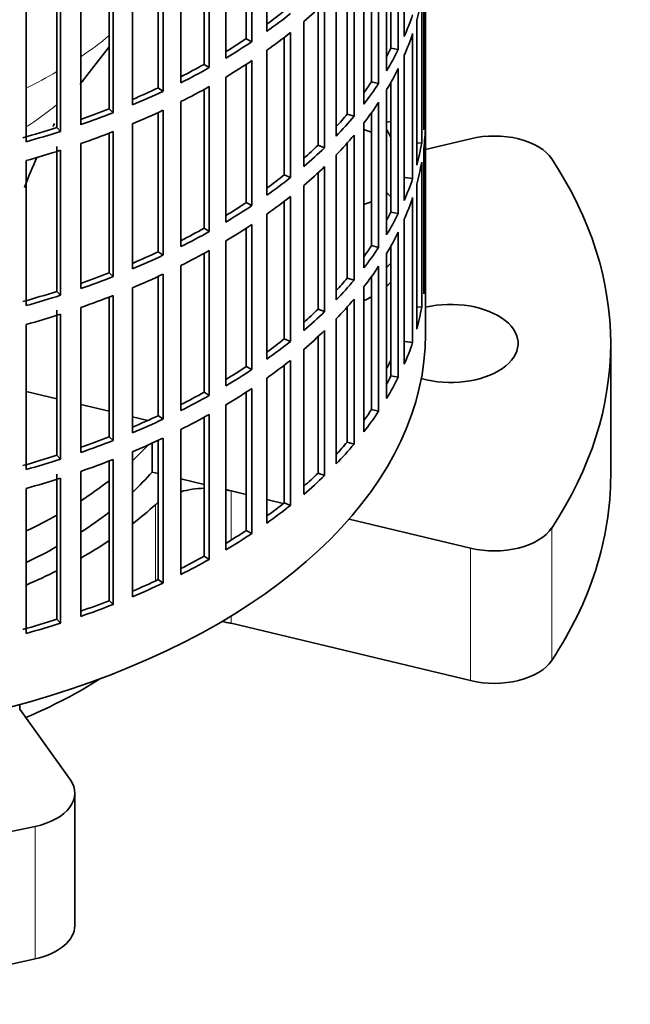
# Model space of a CAD drawing. Header units: millimetres. Extents: x -304 to -45, y -406 to 1007.
# Tile 3 of 27: x -61 to -45, y -404 to -379. Entities that reach past the tile are written whole.
import ezdxf

# ---------------------------------------------------------------- set-up
doc = ezdxf.new("R2010")
doc.units = ezdxf.units.MM
for name, color, linetype in [('M5X8_UNI7687', 7, 'Continuous'), ('VSI134_ADATTATOR', 7, 'Continuous'), ('VSI134_FILTRO_A', 7, 'Continuous'), ('VSI134_SUPPORTO_', 7, 'Continuous')]:
    doc.layers.add(name, color=color, linetype=linetype)

# ---------------------------------------------------------------- blocks, each defined once
blk = doc.blocks.new('SE4')
at = {"layer": 'M5X8_UNI7687', "color": 7, "linetype": 'Continuous', "lineweight": 35}
blk.add_line((-51.589, -381.425), (-51.698, -381.445), dxfattribs=at)
at = {"layer": 'VSI134_ADATTATOR', "color": 7, "linetype": 'Continuous', "lineweight": 35}
for p, q in [((-52.09, -381.702), (-52.275, -381.64)), ((-50.69, -382.149), (-49.525, -381.87)), ((-52.275, -383.563), (-52.09, -383.502)), ((-45.89, -390.603), (-45.89, -387.174)), ((-55.339, -391.087), (-55.73, -390.994)), ((-54.377, -391.318), (-54.802, -391.216)), ((-49.525, -392.478), (-52.672, -391.725)), ((-49.525, -395.907), (-55.73, -394.423)), ((-61.212, -396.646), (-59.903, -398.47)), ((-59.782, -402.253), (-59.782, -398.824))]:
    blk.add_line(p, q, dxfattribs=at)
at = {"layer": 'VSI134_ADATTATOR', "color": 4, "linetype": 'Continuous', "lineweight": 9}
for p, q in [((-55.73, -390.994), (-55.73, -392.269)), ((-57.693, -391.352), (-57.693, -393.325)), ((-47.418, -391.954), (-47.418, -395.383)), ((-49.525, -392.478), (-49.525, -395.907)), ((-55.73, -394.234), (-55.73, -394.423)), ((-60.811, -403.116), (-60.811, -399.687))]:
    blk.add_line(p, q, dxfattribs=at)
at = {"layer": 'VSI134_ADATTATOR', "color": 7, "linetype": 'Continuous', "lineweight": 35}
for centre, major_axis, start_param, end_param in [((-48.912, -382.724), (1.6, 0), 0.364918, 1.963495), ((-69.09, -387.174), (-23.2, 0), 2.776675, 3.50651), ((-54.19, -384.235), (3, 0), 0.521345, 0.590756), ((-54.19, -384.235), (3, 0), -0.590756, -0.521345), ((-54.19, -384.725), (3, 0), -0.590756, -0.521345), ((-54.19, -384.725), (3, 0), -0.884183, -0.795584), ((-50.04, -387.174), (-1.75, 0), 1.122102, 5.092936), ((-69.09, -386.358), (12.7, 0), -0.554004, -0.48859), ((-69.09, -387.174), (-12.7, 0), -3.695596, -3.613113), ((-69.09, -390.603), (-23.2, 0), 2.776675, 3.141593), ((-69.09, -386.358), (12.7, 0), -0.730324, -0.638648), ((-56.343, -391.847), (-1.6, 0), 4.767108, 5.158), ((-56.343, -391.847), (-1.6, 0), 4.31969, 4.410413), ((-69.09, -387.174), (13.5, 0), -0.643452, -0.565747), ((-56.343, -391.847), (-1.6, 0), -0.648388, -0.565747), ((-69.09, -386.358), (12.7, 0), -0.884313, -0.800441), ((-69.09, -387.174), (-12.7, 0), -3.871917, -3.780241), ((-48.912, -391.624), (1.6, 0), 4.31969, 5.918268), ((-69.09, -387.174), (-12.7, 0), -4.025905, -3.942033), ((-69.09, -387.174), (13.5, 0), -0.794261, -0.71465), ((-69.09, -387.174), (13.5, 0), -0.93196, -0.856451), ((-56.343, -395.277), (-1.6, 0), 4.31969, 4.478119), ((-48.912, -395.054), (1.6, 0), 4.31969, 5.918268), ((-69.09, -390.603), (13.5, 0), -0.933211, -0.739599), ((-61.382, -398.824), (-1.6, 0), 1.935714, 3.534292), ((-69.09, -387.174), (23.2, 0), 4.347471, 5.077307), ((-61.382, -402.253), (-1.6, 0), 1.935714, 3.141593), ((-69.09, -390.603), (-23.2, 0), 1.205879, 1.935714)]:
    blk.add_ellipse(centre, major_axis=major_axis, ratio=0.57735, start_param=start_param, end_param=end_param, dxfattribs=at)
at = {"layer": 'VSI134_FILTRO_A', "color": 7, "linetype": 'Continuous', "lineweight": 35}
for p, q in [((-50.69, -386.929), (-50.69, -354.106)), ((-54.802, -375.333), (-54.802, -379.089)), ((-55.191, -375.601), (-55.191, -379.357)), ((-51.241, -375.466), (-51.241, -379.221)), ((-55.339, -375.698), (-55.339, -379.279)), ((-51.398, -375.803), (-51.398, -379.559)), ((-55.867, -376.027), (-55.867, -379.783)), ((-51.589, -376.165), (-51.589, -379.524)), ((-56.43, -376.349), (-56.43, -379.945)), ((-56.295, -376.274), (-56.295, -380.03)), ((-51.698, -376.354), (-51.698, -380.11)), ((-57.032, -376.664), (-57.032, -380.42)), ((-51.906, -376.682), (-51.906, -380.438)), ((-57.618, -376.945), (-57.618, -380.553)), ((-57.496, -376.889), (-57.496, -380.645)), ((-52.09, -376.95), (-52.09, -380.394)), ((-58.786, -377.441), (-58.786, -381.197)), ((-58.29, -377.24), (-58.29, -380.996)), ((-52.288, -377.216), (-52.288, -380.972)), ((-50.692, -377.306), (-50.692, -381.062)), ((-58.893, -377.482), (-58.893, -381.099)), ((-52.544, -377.533), (-52.544, -381.289)), ((-60.246, -377.823), (-60.246, -381.579)), ((-60.153, -377.926), (-60.153, -381.682)), ((-59.629, -377.751), (-59.629, -381.507)), ((-52.722, -377.738), (-52.722, -381.235)), ((-50.736, -377.883), (-50.736, -381.639)), ((-61.04, -378.192), (-61.04, -381.948)), ((-53.006, -378.045), (-53.006, -381.801)), ((-53.309, -378.348), (-53.309, -382.104)), ((-50.789, -378.231), (-50.789, -381.987)), ((-53.477, -378.507), (-53.477, -382.041)), ((-53.846, -378.835), (-53.846, -382.59)), ((-50.919, -378.803), (-50.919, -382.559)), ((-54.352, -379.245), (-54.352, -382.807)), ((-54.193, -379.121), (-54.193, -382.877)), ((-51.025, -379.148), (-51.025, -382.904)), ((-55.339, -379.279), (-55.191, -379.357)), ((-54.802, -379.579), (-54.802, -383.335)), ((-51.589, -379.524), (-51.398, -379.559)), ((-51.241, -379.711), (-51.241, -383.467)), ((-56.43, -379.945), (-56.295, -380.03)), ((-55.339, -379.944), (-55.339, -383.525)), ((-55.191, -379.847), (-55.191, -383.603)), ((-51.398, -380.049), (-51.398, -383.805)), ((-56.295, -380.52), (-56.295, -384.276)), ((-55.867, -380.272), (-55.867, -384.028)), ((-52.09, -380.394), (-51.906, -380.438)), ((-51.589, -380.41), (-51.589, -383.77)), ((-57.618, -380.553), (-57.496, -380.645)), ((-56.43, -380.594), (-56.43, -384.19)), ((-51.698, -380.6), (-51.698, -384.356)), ((-57.032, -380.91), (-57.032, -384.666)), ((-51.906, -380.928), (-51.906, -384.684)), ((-58.893, -381.099), (-58.786, -381.197)), ((-57.618, -381.191), (-57.618, -384.799)), ((-57.496, -381.134), (-57.496, -384.89)), ((-52.722, -381.235), (-52.544, -381.289)), ((-52.09, -381.196), (-52.09, -384.64)), ((-50.736, -381.061), (-50.692, -381.062)), ((-58.29, -381.486), (-58.29, -385.242)), ((-52.288, -381.462), (-52.288, -385.218)), ((-60.246, -381.579), (-60.153, -381.682)), ((-58.893, -381.728), (-58.893, -385.345)), ((-58.786, -381.686), (-58.786, -385.442)), ((-52.544, -381.779), (-52.544, -385.534)), ((-50.692, -381.552), (-50.692, -385.308)), ((-59.629, -381.997), (-59.629, -385.753)), ((-53.477, -382.041), (-53.309, -382.104)), ((-52.722, -381.983), (-52.722, -385.481)), ((-50.919, -381.977), (-50.789, -381.987)), ((-60.246, -382.069), (-60.246, -385.825)), ((-60.153, -382.171), (-60.153, -385.927)), ((-53.006, -382.291), (-53.006, -386.047)), ((-50.736, -382.129), (-50.736, -385.884)), ((-61.04, -382.438), (-61.04, -386.194)), ((-50.789, -382.477), (-50.789, -386.233)), ((-54.352, -382.807), (-54.193, -382.877)), ((-53.477, -382.753), (-53.477, -386.287)), ((-53.309, -382.593), (-53.309, -386.349)), ((-51.22, -382.879), (-51.025, -382.904)), ((-50.919, -383.049), (-50.919, -386.805)), ((-53.846, -383.08), (-53.846, -386.836)), ((-55.339, -383.525), (-55.191, -383.603)), ((-54.352, -383.491), (-54.352, -387.052)), ((-54.193, -383.367), (-54.193, -387.123)), ((-51.025, -383.394), (-51.025, -387.149)), ((-54.802, -383.825), (-54.802, -387.581)), ((-51.589, -383.77), (-51.398, -383.805)), ((-55.191, -384.093), (-55.191, -387.848)), ((-51.241, -383.957), (-51.241, -387.713)), ((-56.43, -384.19), (-56.295, -384.276)), ((-55.339, -384.19), (-55.339, -387.77)), ((-51.398, -384.295), (-51.398, -388.051)), ((-55.867, -384.518), (-55.867, -388.274)), ((-57.618, -384.799), (-57.496, -384.89)), ((-56.43, -384.84), (-56.43, -388.436)), ((-56.295, -384.765), (-56.295, -388.521)), ((-52.09, -384.64), (-51.906, -384.684)), ((-51.698, -384.845), (-51.698, -388.601)), ((-51.589, -384.656), (-51.589, -388.016)), ((-58.893, -385.345), (-58.786, -385.442)), ((-57.032, -385.156), (-57.032, -388.911)), ((-51.906, -385.174), (-51.906, -388.93)), ((-50.736, -385.306), (-50.692, -385.308)), ((-57.618, -385.437), (-57.618, -389.044)), ((-57.496, -385.38), (-57.496, -389.136)), ((-52.722, -385.481), (-52.544, -385.534)), ((-52.09, -385.442), (-52.09, -388.886)), ((-60.246, -385.825), (-60.153, -385.927)), ((-58.29, -385.732), (-58.29, -389.488)), ((-52.288, -385.707), (-52.288, -389.463)), ((-58.893, -385.974), (-58.893, -389.591)), ((-58.786, -385.932), (-58.786, -389.688)), ((-52.544, -386.024), (-52.544, -389.78)), ((-60.246, -386.315), (-60.246, -390.071)), ((-59.629, -386.242), (-59.629, -389.998)), ((-53.477, -386.287), (-53.309, -386.349)), ((-52.722, -386.229), (-52.722, -389.727)), ((-50.919, -386.223), (-50.789, -386.233)), ((-60.153, -386.417), (-60.153, -390.173)), ((-53.006, -386.536), (-53.006, -390.292)), ((-61.04, -386.684), (-61.04, -390.44)), ((-53.309, -386.839), (-53.309, -390.595)), ((-54.352, -387.052), (-54.193, -387.123)), ((-53.477, -386.998), (-53.477, -390.533)), ((-51.22, -387.124), (-51.025, -387.149)), ((-53.846, -387.326), (-53.846, -391.082)), ((-54.193, -387.613), (-54.193, -391.368)), ((-55.339, -387.77), (-55.191, -387.848)), ((-54.352, -387.737), (-54.352, -391.298)), ((-54.802, -388.071), (-54.802, -391.826)), ((-51.589, -388.016), (-51.398, -388.051)), ((-55.191, -388.338), (-55.191, -392.094)), ((-56.43, -388.436), (-56.295, -388.521)), ((-55.339, -388.435), (-55.339, -392.016)), ((-55.867, -388.764), (-55.867, -392.52)), ((-52.09, -388.886), (-51.906, -388.93)), ((-57.618, -389.044), (-57.496, -389.136)), ((-56.43, -389.086), (-56.43, -392.682)), ((-56.295, -389.011), (-56.295, -392.767)), ((-57.032, -389.401), (-57.032, -393.157)), ((-58.893, -389.591), (-58.786, -389.688)), ((-57.618, -389.683), (-57.618, -393.29)), ((-57.496, -389.626), (-57.496, -393.382)), ((-52.722, -389.727), (-52.544, -389.78)), ((-60.246, -390.071), (-60.153, -390.173)), ((-58.786, -390.178), (-58.786, -393.934)), ((-58.29, -389.978), (-58.29, -393.733)), ((-58.893, -390.22), (-58.893, -393.836)), ((-60.246, -390.561), (-60.246, -394.316)), ((-60.153, -390.663), (-60.153, -394.419)), ((-59.629, -390.488), (-59.629, -394.244)), ((-53.477, -390.533), (-53.309, -390.595)), ((-61.04, -390.93), (-61.04, -394.686)), ((-54.352, -391.298), (-54.193, -391.368)), ((-55.339, -392.016), (-55.191, -392.094)), ((-56.43, -392.682), (-56.295, -392.767)), ((-57.618, -393.29), (-57.496, -393.382)), ((-58.893, -393.836), (-58.786, -393.934)), ((-60.246, -394.316), (-60.153, -394.419))]:
    blk.add_line(p, q, dxfattribs=at)
for centre, major_axis, start_param, end_param in [((-69.09, -372.885), (18.4, 0), -0.594409, -0.540055), ((-69.09, -377.131), (18.4, 0), -0.158077, -0.103722), ((-69.09, -372.395), (18.2, 0), -0.668018, -0.627022), ((-69.09, -372.395), (18.4, 0), -0.681676, -0.627321), ((-69.09, -376.641), (18.4, 0), -0.245343, -0.190989), ((-69.09, -372.885), (18.4, 0), -0.681676, -0.627321), ((-69.09, -377.131), (18.4, 0), -0.245343, -0.190989), ((-69.09, -372.395), (18.2, 0), -0.757518, -0.714289), ((-69.09, -372.395), (18.4, 0), -0.768942, -0.714588), ((-69.09, -376.641), (18.2, 0), -0.299174, -0.277957), ((-69.09, -376.641), (18.4, 0), -0.33261, -0.278255), ((-69.09, -372.395), (18.2, 0), -0.846635, -0.801555), ((-69.09, -372.885), (18.4, 0), -0.768942, -0.714588), ((-69.09, -372.395), (18.4, 0), -0.856209, -0.801854), ((-69.09, -377.131), (18.4, 0), -0.33261, -0.278255), ((-69.09, -372.885), (18.4, 0), -0.856209, -0.801854), ((-69.09, -376.641), (18.2, 0), -0.394539, -0.365223), ((-69.09, -376.641), (18.4, 0), -0.419876, -0.365522), ((-69.09, -372.395), (18.2, 0), -0.935485, -0.888822), ((-69.09, -372.395), (18.4, 0), -0.943475, -0.889121), ((-69.09, -377.131), (18.4, 0), -0.419876, -0.365522), ((-69.09, -372.395), (18.2, 0), -1.024141, -0.976088), ((-69.09, -372.395), (18.4, 0), -1.030742, -0.976387), ((-69.09, -372.885), (18.4, 0), -0.943475, -0.889121), ((-69.09, -376.641), (18.2, 0), -0.486998, -0.45249), ((-69.09, -376.641), (18.4, 0), -0.507143, -0.452788), ((-69.09, -380.887), (18.4, 0), 6.212375, 6.266729), ((-69.09, -372.395), (18.2, 0), -1.118307, -1.063355), ((-69.09, -372.395), (18.4, 0), -1.118008, -1.063654), ((-69.09, -372.885), (18.4, 0), -1.030742, -0.976387), ((-69.09, -377.131), (18.4, 0), -0.507143, -0.452788), ((-69.09, -381.377), (18.4, 0), 6.212375, 6.266729), ((-69.09, -376.641), (18.2, 0), -0.577951, -0.539756), ((-69.09, -380.887), (18.4, 0), -0.158077, -0.103722), ((-69.09, -372.885), (18.4, 0), -1.118008, -1.063654), ((-69.09, -376.641), (18.4, 0), -0.594409, -0.540055), ((-69.09, -381.377), (18.4, 0), -0.158077, -0.103722), ((-69.09, -376.641), (18.2, 0), -0.668018, -0.627022), ((-69.09, -377.131), (18.4, 0), -0.594409, -0.540055), ((-69.09, -376.641), (18.4, 0), -0.681676, -0.627321), ((-69.09, -380.887), (18.4, 0), -0.245343, -0.190989), ((-69.09, -376.641), (18.2, 0), -0.757518, -0.714289), ((-69.09, -377.131), (18.4, 0), -0.681676, -0.627321), ((-69.09, -381.377), (18.4, 0), -0.245343, -0.190989), ((-69.09, -376.641), (18.4, 0), -0.768942, -0.714588), ((-69.09, -380.887), (18.2, 0), -0.299174, -0.277957), ((-69.09, -380.887), (18.4, 0), -0.33261, -0.278255), ((-69.09, -377.131), (18.4, 0), -0.768942, -0.714588), ((-69.09, -376.641), (18.2, 0), -0.846635, -0.801555), ((-69.09, -376.641), (18.4, 0), -0.856209, -0.801854), ((-69.09, -381.377), (18.4, 0), -0.33261, -0.278255), ((-69.09, -376.641), (18.2, 0), -0.935485, -0.888822), ((-69.09, -377.131), (18.4, 0), -0.856209, -0.801854), ((-69.09, -380.887), (18.2, 0), -0.394539, -0.365223), ((-69.09, -380.887), (18.4, 0), -0.419876, -0.365522), ((-69.09, -376.641), (18.4, 0), -0.943475, -0.889121), ((-69.09, -376.641), (18.2, 0), -1.024141, -0.976088), ((-69.09, -381.377), (18.4, 0), -0.419876, -0.365522), ((-69.09, -385.133), (18.4, 0), 6.212375, 6.266729), ((-69.09, -376.641), (18.4, 0), -1.030742, -0.976387), ((-69.09, -377.131), (18.4, 0), -0.943475, -0.889121), ((-69.09, -380.887), (18.2, 0), -0.486998, -0.45249), ((-69.09, -380.887), (18.4, 0), -0.507143, -0.452788), ((-69.09, -376.641), (18.2, 0), -1.118307, -1.063355), ((-69.09, -376.641), (18.4, 0), -1.118008, -1.063654), ((-69.09, -377.131), (18.4, 0), -1.030742, -0.976387), ((-69.09, -381.377), (18.4, 0), -0.507143, -0.452788), ((-69.09, -380.887), (18.2, 0), -0.577951, -0.539756), ((-69.09, -380.887), (18.4, 0), -0.594409, -0.540055), ((-69.09, -385.133), (18.4, 0), -0.158077, -0.103722), ((-69.09, -377.131), (18.4, 0), -1.118008, -1.063654), ((-69.09, -381.377), (18.4, 0), -0.594409, -0.540055), ((-69.09, -386.929), (-18.4, 0), 0, 3.141593), ((-69.09, -380.887), (18.2, 0), -0.668018, -0.627022), ((-69.09, -380.887), (18.4, 0), -0.681676, -0.627321), ((-69.09, -385.133), (18.4, 0), -0.245343, -0.190989), ((-69.09, -381.377), (18.4, 0), -0.681676, -0.627321), ((-69.09, -380.887), (18.2, 0), -0.757518, -0.714289), ((-69.09, -380.887), (18.4, 0), -0.768942, -0.714588), ((-69.09, -385.133), (18.2, 0), -0.299174, -0.277957), ((-69.09, -385.133), (18.4, 0), -0.33261, -0.278255), ((-69.09, -381.377), (18.4, 0), -0.768942, -0.714588), ((-69.09, -380.887), (18.2, 0), -0.846635, -0.801555), ((-69.09, -380.887), (18.4, 0), -0.856209, -0.801854), ((-69.09, -385.133), (18.2, 0), -0.394539, -0.365223), ((-69.09, -385.133), (18.4, 0), -0.419876, -0.365522), ((-69.09, -380.887), (18.2, 0), -0.935485, -0.888822), ((-69.09, -380.887), (18.4, 0), -0.943475, -0.889121), ((-69.09, -381.377), (18.4, 0), -0.856209, -0.801854), ((-69.09, -380.887), (18.2, 0), -1.024141, -0.976088), ((-69.09, -380.887), (18.4, 0), -1.030742, -0.976387), ((-69.09, -381.377), (18.4, 0), -0.943475, -0.889121), ((-69.09, -385.133), (18.2, 0), -0.486998, -0.45249), ((-69.09, -385.133), (18.4, 0), -0.507143, -0.452788), ((-69.09, -380.887), (18.2, 0), -1.118307, -1.063355), ((-69.09, -380.887), (18.4, 0), -1.118008, -1.063654), ((-69.09, -381.377), (18.4, 0), -1.030742, -0.976387), ((-69.09, -381.377), (18.4, 0), -1.118008, -1.063654), ((-69.09, -385.133), (18.2, 0), -0.577951, -0.539756), ((-69.09, -385.133), (18.4, 0), -0.594409, -0.540055), ((-69.09, -385.133), (18.2, 0), -0.668018, -0.627022), ((-69.09, -385.133), (18.4, 0), -0.681676, -0.627321), ((-69.09, -385.133), (18.2, 0), -0.757518, -0.714289), ((-69.09, -385.133), (18.4, 0), -0.768942, -0.714588), ((-69.09, -385.133), (18.2, 0), -0.846635, -0.801555), ((-69.09, -385.133), (18.4, 0), -0.856209, -0.801854), ((-69.09, -385.133), (18.2, 0), -0.935485, -0.888822), ((-69.09, -385.133), (18.4, 0), -0.943475, -0.889121), ((-69.09, -385.133), (18.2, 0), -1.024141, -0.976088), ((-69.09, -385.133), (18.4, 0), -1.030742, -0.976387), ((-69.09, -385.133), (18.2, 0), -1.118307, -1.063355), ((-69.09, -385.133), (18.4, 0), -1.118008, -1.063654)]:
    blk.add_ellipse(centre, major_axis=major_axis, ratio=0.57735, start_param=start_param, end_param=end_param, dxfattribs=at)
at = {"layer": 'VSI134_SUPPORTO_', "color": 7, "linetype": 'Continuous', "lineweight": 35}
for p, q in [((-59.527, -380.307), (-58.893, -379.492)), ((-61.04, -388.418), (-60.246, -388.608)), ((-59.629, -388.755), (-58.893, -388.931)), ((-58.29, -389.075), (-57.892, -389.17)), ((-57.776, -390.505), (-57.776, -389.754)), ((-57.618, -390.542), (-57.776, -390.505)), ((-56.43, -390.826), (-57.032, -390.682)), ((-55.339, -391.087), (-55.867, -390.961)), ((-54.377, -391.318), (-54.802, -391.216)), ((-61.212, -396.646), (-61.212, -396.529))]:
    blk.add_line(p, q, dxfattribs=at)
for start, end in [(142.5852, 143.6304), (149.9815, 150.458), (155.0988, 159.649)]:
    blk.add_arc((-50.872, -386.928), 10.897, start, end, dxfattribs=at)
at = {"layer": 'VSI134_SUPPORTO_', "color": 4, "linetype": 'Continuous', "lineweight": 9}
for centre, major_axis, start_param, end_param in [((-69.09, -375.071), (12.454, 0), -0.708032, -0.611601), ((-69.09, -375.071), (12.454, 0), -0.86805, -0.78113), ((-69.09, -377.395), (10.812, 0), -0.505195, -0.485325), ((-69.09, -377.395), (10.812, 0), -0.730964, -0.61282)]:
    blk.add_ellipse(centre, major_axis=major_axis, ratio=0.57735, start_param=start_param, end_param=end_param, dxfattribs=at)
at = {"layer": 'VSI134_SUPPORTO_', "color": 7, "linetype": 'Continuous', "lineweight": 35}
for start_param, end_param in [(3.419549, 3.440767), (-3.440767, -3.419549)]:
    blk.add_ellipse((-69.09, -384.725), major_axis=(-18.2, 0), ratio=0.57735, start_param=start_param, end_param=end_param, dxfattribs=at)

msp = doc.modelspace()

# ---------------------------------------------------------------- block references
msp.add_blockref('SE4', (0, 0))

doc.saveas('drawing.dxf')
